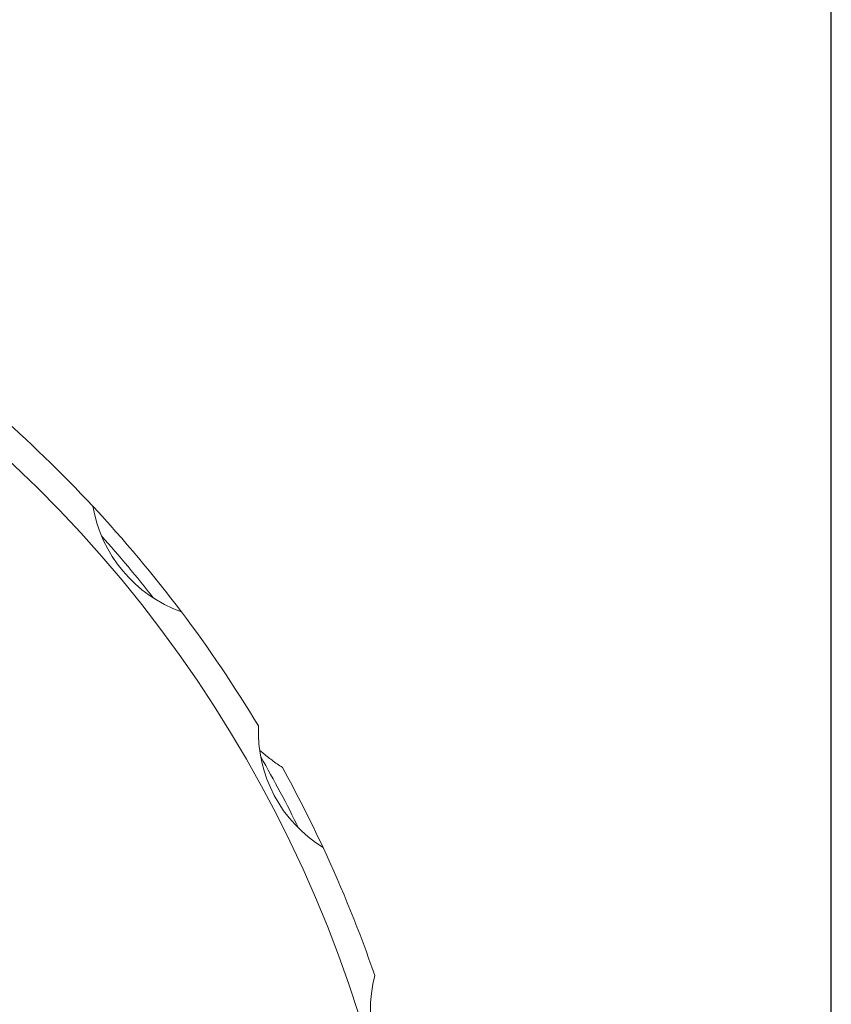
# Model space of a CAD drawing. Header units: millimetres. Extents: x 2789 to 5289, y -3142 to -1142.
# Tile 21 of 21: x 5051 to 5289, y -2246 to -1957. Entities that reach past the tile are written whole.
import ezdxf

# ---------------------------------------------------------------- set-up
doc = ezdxf.new("R2010")
doc.units = ezdxf.units.MM
doc.layers.add('標注線', color=7, linetype='Continuous')

msp = doc.modelspace()

# ---------------------------------------------------------------- linework, layer by layer
at = {"lineweight": 18}
for centre, radius, start, end in [((4790.48607, -2363.12449), 378, 244, 64), ((4790.48607, -2363.12449), 386, 42.9987854, 49.0012146), ((5112.22473, -2093.15369), 40, 189.6794213, 250.3205787), ((4790.48607, -2363.12449), 386, 37.0012261, 42.998687), ((4790.48607, -2363.12449), 382, 38.2134415, 41.7865233), ((4790.48607, -2363.12449), 386, 30.9987854, 37.0012146), ((5161.32406, -2165.94643), 40, 177.6794213, 238.3205787), ((4790.48607, -2363.12449), 382, 26.2132595, 29.7866743), ((4790.48607, -2363.12449), 386, 25.0012242, 28.9133325), ((4790.48607, -2363.12449), 386, 18.9987854, 25.0012146), ((5194.21598, -2247.3568), 40, 165.6794213, 226.3205787)]:
    msp.add_arc(centre, radius, start, end, dxfattribs=at)
msp.add_open_spline([(5128.37196, -2176.49886), (5127.33187, -2175.81391), (5125.32052, -2174.39644), (5123.25193, -2172.74207), (5122.17081, -2171.81291), (5121.98368, -2171.65006)], degree=3, knots=[0, 0, 0, 0, 0.452187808, 0.904375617, 1, 1, 1, 1], dxfattribs=at)
at = {"layer": '標注線'}
msp.add_line((5289.36266, -3141.7867), (5289.36266, -1141.7867), dxfattribs=at)

doc.saveas('drawing.dxf')
